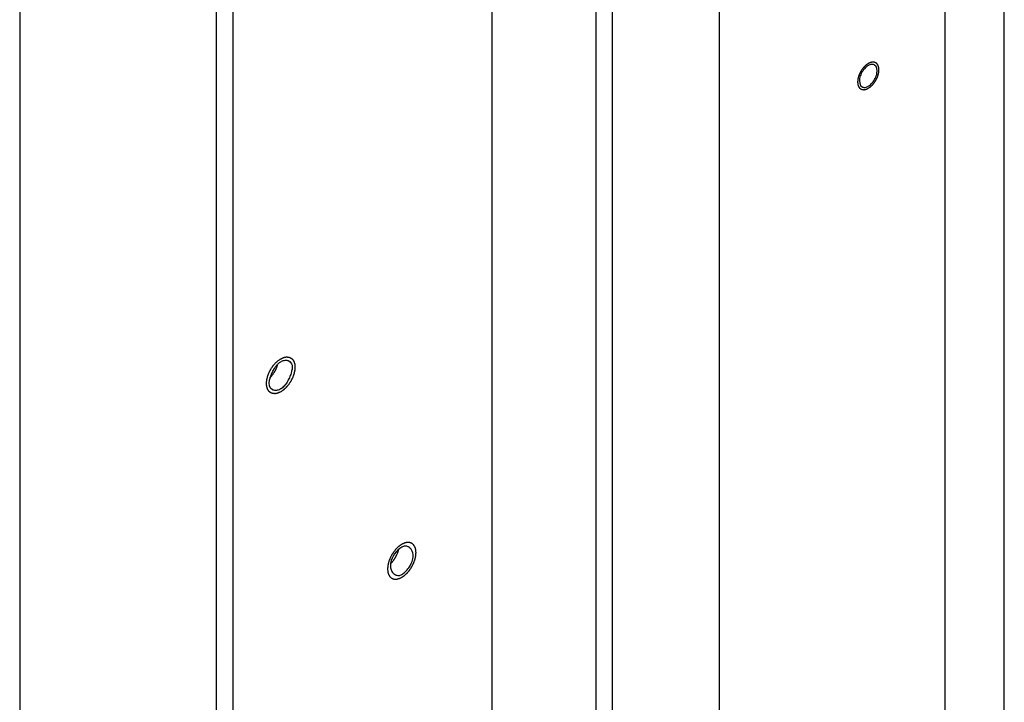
# Model space of a CAD drawing. Header units: millimetres. Extents: x 0 to 4195, y 0 to 2965.
# Tile 45 of 67: x 3477 to 3526, y 2205 to 2239. Entities that reach past the tile are written whole.
import ezdxf

# ---------------------------------------------------------------- set-up
doc = ezdxf.new("R2010")
doc.units = ezdxf.units.MM
doc.header["$LTSCALE"] = 231.275
doc.layers.get('0').update_dxf_attribs({"linetype": 'CONTINUOUS'})
doc.layers.add('3_DATUM_AXES', color=7, linetype='CONTINUOUS')
doc.layers.add('ALL_ROUND', color=7, linetype='CONTINUOUS')

msp = doc.modelspace()

# ---------------------------------------------------------------- linework, layer by layer
at = {"color": 7, "linetype": 'Continuous'}
for p, q in [((3486.4821, 1885.819), (3486.4821, 2612.8164)), ((3487.2953, 1886.2854), (3487.2953, 2612.35)), ((3525.5851, 2186.416), (3525.5851, 2412.6784)), ((3511.443, 2178.3044), (3511.443, 2404.5668)), ((3506.1397, 2175.2625), (3506.1397, 2401.5249)), ((3505.3265, 2175.729), (3505.3265, 2401.0585))]:
    msp.add_line(p, q, dxfattribs=at)
for centre, start, end in [((3519.1028, 2236.5171), 116.36088, 119.86058), ((3518.5617, 2236.4358), 296.36088, 299.86058)]:
    msp.add_arc(centre, 0.5435, start, end, dxfattribs=at)
at = {"color": 2, "linetype": 'Continuous'}
for points, knots in [([(3518.8322, 2237.0908), (3518.8151, 2237.079), (3518.7893, 2237.0613), (3518.7593, 2237.0408), (3518.7421, 2237.0287), (3518.7291, 2237.0208), (3518.7169, 2237.0084), (3518.7003, 2236.9935), (3518.6797, 2236.9742), (3518.659, 2236.9553), (3518.6426, 2236.9398), (3518.6299, 2236.9292), (3518.6188, 2236.9148), (3518.6035, 2236.897), (3518.5845, 2236.8741), (3518.5654, 2236.8516), (3518.5503, 2236.8333), (3518.5384, 2236.8204), (3518.5287, 2236.8042), (3518.5149, 2236.7838), (3518.4981, 2236.7578), (3518.4809, 2236.732), (3518.4676, 2236.7112), (3518.4567, 2236.696), (3518.4492, 2236.6794), (3518.438, 2236.6578), (3518.4245, 2236.6306), (3518.4106, 2236.6035), (3518.3999, 2236.5817), (3518.3909, 2236.5656), (3518.3856, 2236.5487), (3518.3772, 2236.5265), (3518.3672, 2236.4986), (3518.3568, 2236.4707), (3518.3489, 2236.4485), (3518.342, 2236.4317), (3518.339, 2236.4153), (3518.3337, 2236.3932), (3518.3276, 2236.3657), (3518.3211, 2236.3382), (3518.3163, 2236.3163), (3518.3117, 2236.2996), (3518.3113, 2236.2838), (3518.3092, 2236.2625), (3518.3072, 2236.236), (3518.305, 2236.2095), (3518.3034, 2236.1908), (3518.3027, 2236.1803), (3518.3015, 2236.172), (3518.3026, 2236.1653), (3518.3033, 2236.1557), (3518.3049, 2236.1392), (3518.3069, 2236.1155), (3518.3091, 2236.0919), (3518.3105, 2236.0753), (3518.3115, 2236.0659), (3518.3117, 2236.0585), (3518.314, 2236.0527), (3518.3163, 2236.0445), (3518.3208, 2236.0303), (3518.3269, 2236.0099), (3518.3332, 2235.9896), (3518.3375, 2235.9753), (3518.3401, 2235.9673), (3518.3416, 2235.9608), (3518.3451, 2235.9563), (3518.349, 2235.9497), (3518.3561, 2235.9384), (3518.3662, 2235.9221), (3518.3764, 2235.9059), (3518.3834, 2235.8944), (3518.3876, 2235.8881), (3518.3902, 2235.8827), (3518.3948, 2235.8797), (3518.4002, 2235.8749), (3518.41, 2235.8668), (3518.4239, 2235.855), (3518.4378, 2235.8434), (3518.4475, 2235.8351), (3518.4531, 2235.8306), (3518.457, 2235.8265), (3518.4623, 2235.8252), (3518.4689, 2235.8225), (3518.4806, 2235.8182), (3518.4972, 2235.8118), (3518.5139, 2235.8056), (3518.5255, 2235.8011), (3518.5323, 2235.7987), (3518.537, 2235.7963), (3518.543, 2235.7966), (3518.5505, 2235.796), (3518.5639, 2235.7955), (3518.5828, 2235.7945), (3518.6019, 2235.7937), (3518.6151, 2235.793), (3518.6228, 2235.7928), (3518.6283, 2235.7919), (3518.6347, 2235.7939), (3518.6429, 2235.7955), (3518.6573, 2235.7988), (3518.6779, 2235.8032), (3518.6986, 2235.8078), (3518.713, 2235.8109), (3518.7213, 2235.8129), (3518.7273, 2235.8136), (3518.734, 2235.8172), (3518.7427, 2235.821), (3518.758, 2235.8282), (3518.7798, 2235.8381), (3518.806, 2235.8501), (3518.8235, 2235.8581), (3518.8322, 2235.8621)], [0, 0, 0, 0, 0.03125, 0.046875, 0.0546875, 0.0625, 0.0703125, 0.078125, 0.09375, 0.109375, 0.1171875, 0.125, 0.1328125, 0.140625, 0.15625, 0.171875, 0.1796875, 0.1875, 0.1953125, 0.203125, 0.21875, 0.234375, 0.2421875, 0.25, 0.2578125, 0.265625, 0.28125, 0.296875, 0.3046875, 0.3125, 0.3203125, 0.328125, 0.34375, 0.359375, 0.3671875, 0.375, 0.3828125, 0.390625, 0.40625, 0.421875, 0.4296875, 0.4375, 0.4453125, 0.453125, 0.46875, 0.484375, 0.4921875, 0.4960938, 0.5, 0.5039062, 0.5078125, 0.515625, 0.53125, 0.546875, 0.5546875, 0.5585938, 0.5625, 0.5664062, 0.5703125, 0.578125, 0.59375, 0.609375, 0.6171875, 0.6210938, 0.625, 0.6289062, 0.6328125, 0.640625, 0.65625, 0.671875, 0.6796875, 0.6835938, 0.6875, 0.6914062, 0.6953125, 0.703125, 0.71875, 0.734375, 0.7421875, 0.7460938, 0.75, 0.7539062, 0.7578125, 0.765625, 0.78125, 0.796875, 0.8046875, 0.8085938, 0.8125, 0.8164062, 0.8203125, 0.828125, 0.84375, 0.859375, 0.8671875, 0.8710938, 0.875, 0.8789062, 0.8828125, 0.890625, 0.90625, 0.921875, 0.9296875, 0.9335938, 0.9375, 0.9414062, 0.9453125, 0.953125, 0.96875, 0.984375, 1, 1, 1, 1]), ([(3518.8322, 2235.8621), (3518.8494, 2235.8739), (3518.8751, 2235.8917), (3518.9052, 2235.9121), (3518.9223, 2235.9242), (3518.9354, 2235.9321), (3518.9476, 2235.9445), (3518.9642, 2235.9595), (3518.9848, 2235.9787), (3519.0055, 2235.9976), (3519.0219, 2236.0131), (3519.0346, 2236.0238), (3519.0457, 2236.0381), (3519.061, 2236.056), (3519.08, 2236.0788), (3519.0991, 2236.1013), (3519.1142, 2236.1196), (3519.1261, 2236.1325), (3519.1358, 2236.1487), (3519.1496, 2236.1692), (3519.1664, 2236.1952), (3519.1836, 2236.2209), (3519.1969, 2236.2417), (3519.2078, 2236.2569), (3519.2153, 2236.2735), (3519.2265, 2236.2951), (3519.24, 2236.3223), (3519.2539, 2236.3494), (3519.2646, 2236.3712), (3519.2735, 2236.3874), (3519.2789, 2236.4042), (3519.2873, 2236.4265), (3519.2973, 2236.4543), (3519.3077, 2236.4822), (3519.3156, 2236.5045), (3519.3225, 2236.5213), (3519.3255, 2236.5377), (3519.3308, 2236.5597), (3519.3369, 2236.5872), (3519.3434, 2236.6147), (3519.3481, 2236.6367), (3519.3528, 2236.6534), (3519.3532, 2236.6691), (3519.3553, 2236.6904), (3519.3573, 2236.7169), (3519.3595, 2236.7435), (3519.3611, 2236.7621), (3519.3618, 2236.7726), (3519.3629, 2236.7809), (3519.3618, 2236.7877), (3519.3612, 2236.7973), (3519.3596, 2236.8137), (3519.3576, 2236.8374), (3519.3554, 2236.861), (3519.354, 2236.8777), (3519.353, 2236.887), (3519.3528, 2236.8945), (3519.3505, 2236.9002), (3519.3482, 2236.9085), (3519.3437, 2236.9226), (3519.3375, 2236.943), (3519.3312, 2236.9633), (3519.327, 2236.9776), (3519.3243, 2236.9856), (3519.3229, 2236.9922), (3519.3194, 2236.9966), (3519.3155, 2237.0032), (3519.3083, 2237.0145), (3519.2983, 2237.0308), (3519.2881, 2237.047), (3519.2811, 2237.0585), (3519.2769, 2237.0648), (3519.2743, 2237.0702), (3519.2697, 2237.0732), (3519.2643, 2237.0781), (3519.2545, 2237.0862), (3519.2406, 2237.0979), (3519.2267, 2237.1095), (3519.217, 2237.1179), (3519.2114, 2237.1224), (3519.2075, 2237.1264), (3519.2022, 2237.1278), (3519.1956, 2237.1305), (3519.1839, 2237.1347), (3519.1673, 2237.1411), (3519.1506, 2237.1473), (3519.139, 2237.1519), (3519.1322, 2237.1542), (3519.1275, 2237.1567), (3519.1215, 2237.1564), (3519.114, 2237.1569), (3519.1006, 2237.1574), (3519.0817, 2237.1584), (3519.0626, 2237.1592), (3519.0494, 2237.16), (3519.0417, 2237.1602), (3519.0362, 2237.161), (3519.0298, 2237.1591), (3519.0216, 2237.1575), (3519.0072, 2237.1542), (3518.9866, 2237.1497), (3518.9659, 2237.1451), (3518.9515, 2237.1421), (3518.9432, 2237.1401), (3518.9372, 2237.1393), (3518.9305, 2237.1357), (3518.9218, 2237.1319), (3518.9065, 2237.1248), (3518.8847, 2237.1149), (3518.8584, 2237.1028), (3518.841, 2237.0948), (3518.8322, 2237.0908)], [0, 0, 0, 0, 0.03125, 0.046875, 0.0546875, 0.0625, 0.0703125, 0.078125, 0.09375, 0.109375, 0.1171875, 0.125, 0.1328125, 0.140625, 0.15625, 0.171875, 0.1796875, 0.1875, 0.1953125, 0.203125, 0.21875, 0.234375, 0.2421875, 0.25, 0.2578125, 0.265625, 0.28125, 0.296875, 0.3046875, 0.3125, 0.3203125, 0.328125, 0.34375, 0.359375, 0.3671875, 0.375, 0.3828125, 0.390625, 0.40625, 0.421875, 0.4296875, 0.4375, 0.4453125, 0.453125, 0.46875, 0.484375, 0.4921875, 0.4960938, 0.5, 0.5039062, 0.5078125, 0.515625, 0.53125, 0.546875, 0.5546875, 0.5585938, 0.5625, 0.5664062, 0.5703125, 0.578125, 0.59375, 0.609375, 0.6171875, 0.6210938, 0.625, 0.6289062, 0.6328125, 0.640625, 0.65625, 0.671875, 0.6796875, 0.6835938, 0.6875, 0.6914062, 0.6953125, 0.703125, 0.71875, 0.734375, 0.7421875, 0.7460938, 0.75, 0.7539062, 0.7578125, 0.765625, 0.78125, 0.796875, 0.8046875, 0.8085938, 0.8125, 0.8164062, 0.8203125, 0.828125, 0.84375, 0.859375, 0.8671875, 0.8710938, 0.875, 0.8789062, 0.8828125, 0.890625, 0.90625, 0.921875, 0.9296875, 0.9335938, 0.9375, 0.9414062, 0.9453125, 0.953125, 0.96875, 0.984375, 1, 1, 1, 1]), ([(3489.0124, 2221.5564), (3489.0176, 2221.5715), (3489.0281, 2221.6018), (3489.0414, 2221.6397), (3489.0514, 2221.67), (3489.0641, 2221.7001), (3489.0809, 2221.7375), (3489.097, 2221.7751), (3489.1107, 2221.8049), (3489.1268, 2221.834), (3489.1422, 2221.8633), (3489.158, 2221.8923), (3489.1691, 2221.9146), (3489.1831, 2221.9351), (3489.2007, 2221.9631), (3489.2187, 2221.9908), (3489.2361, 2222.019), (3489.2554, 2222.0454), (3489.2802, 2222.0778), (3489.3045, 2222.1105), (3489.3246, 2222.1362), (3489.3465, 2222.16), (3489.3733, 2222.1905), (3489.3949, 2222.2146), (3489.4057, 2222.2267)], [0, 0, 0, 0, 0.0625, 0.125, 0.15625, 0.1875, 0.25, 0.3125, 0.34375, 0.375, 0.4375, 0.46875, 0.5, 0.53125, 0.5625, 0.625, 0.65625, 0.6875, 0.75, 0.8125, 0.84375, 0.875, 0.9375, 1, 1, 1, 1]), ([(3489.5026, 2222.1348), (3489.4974, 2222.1197), (3489.487, 2222.0894), (3489.4736, 2222.0515), (3489.4636, 2222.0212), (3489.4509, 2221.9911), (3489.4341, 2221.9537), (3489.418, 2221.9161), (3489.4043, 2221.8862), (3489.3882, 2221.8572), (3489.3728, 2221.8279), (3489.357, 2221.7988), (3489.3459, 2221.7766), (3489.3319, 2221.7561), (3489.3143, 2221.728), (3489.2963, 2221.7004), (3489.2789, 2221.6722), (3489.2596, 2221.6457), (3489.2348, 2221.6134), (3489.2105, 2221.5806), (3489.1904, 2221.555), (3489.1685, 2221.5311), (3489.1417, 2221.5007), (3489.1201, 2221.4766), (3489.1093, 2221.4645)], [0, 0, 0, 0, 0.0625, 0.125, 0.15625, 0.1875, 0.25, 0.3125, 0.34375, 0.375, 0.4375, 0.46875, 0.5, 0.53125, 0.5625, 0.625, 0.65625, 0.6875, 0.75, 0.8125, 0.84375, 0.875, 0.9375, 1, 1, 1, 1]), ([(3489.4057, 2222.2267), (3489.4156, 2222.2365), (3489.4349, 2222.256), (3489.4769, 2222.2951), (3489.531, 2222.3422), (3489.5861, 2222.3819), (3489.6304, 2222.4114), (3489.6529, 2222.4247), (3489.6641, 2222.4315)], [0, 0, 0, 0, 0.125, 0.25, 0.5, 0.75, 0.875, 1, 1, 1, 1]), ([(3489.6641, 2222.4315), (3489.6755, 2222.4368), (3489.6984, 2222.4473), (3489.7328, 2222.4631), (3489.7614, 2222.4762), (3489.7814, 2222.4856), (3489.7928, 2222.4906), (3489.8015, 2222.4953), (3489.8097, 2222.4964), (3489.8207, 2222.4991), (3489.84, 2222.5033), (3489.8675, 2222.5095), (3489.895, 2222.5156), (3489.9143, 2222.5201), (3489.9252, 2222.5223), (3489.9337, 2222.5249), (3489.9411, 2222.5238), (3489.9513, 2222.5236), (3489.9691, 2222.5227), (3489.9945, 2222.5217), (3490.0198, 2222.5205), (3490.0377, 2222.52), (3490.0477, 2222.5193), (3490.0556, 2222.5198), (3490.0621, 2222.5164), (3490.0713, 2222.5133), (3490.0871, 2222.5072), (3490.1098, 2222.4988), (3490.1323, 2222.4902), (3490.1483, 2222.4844), (3490.1572, 2222.4808), (3490.1645, 2222.479), (3490.1695, 2222.4737), (3490.1769, 2222.4678), (3490.1896, 2222.457), (3490.2079, 2222.4418), (3490.2261, 2222.4264), (3490.239, 2222.4159), (3490.2461, 2222.4095), (3490.2521, 2222.4056), (3490.2557, 2222.3985), (3490.2613, 2222.3901), (3490.2707, 2222.3749), (3490.2843, 2222.3534), (3490.2978, 2222.3317), (3490.3075, 2222.3168), (3490.3127, 2222.308), (3490.3173, 2222.3021), (3490.3193, 2222.2934), (3490.3228, 2222.2828), (3490.3286, 2222.2637), (3490.3371, 2222.2368), (3490.3454, 2222.2097), (3490.3514, 2222.1909), (3490.3546, 2222.1799), (3490.3577, 2222.1723), (3490.358, 2222.1621), (3490.3594, 2222.1495), (3490.3613, 2222.1269), (3490.3643, 2222.0949), (3490.3671, 2222.0628), (3490.3692, 2222.0404), (3490.3702, 2222.0275), (3490.3717, 2222.0182), (3490.3702, 2222.0075), (3490.3693, 2221.9937), (3490.3672, 2221.9693), (3490.3645, 2221.9346), (3490.3616, 2221.8998), (3490.3598, 2221.8755), (3490.3584, 2221.8615), (3490.3582, 2221.8513), (3490.3551, 2221.8401), (3490.352, 2221.8255), (3490.346, 2221.7998), (3490.3378, 2221.7632), (3490.3294, 2221.7265), (3490.3237, 2221.7009), (3490.3202, 2221.6862), (3490.3183, 2221.6752), (3490.3137, 2221.664), (3490.3085, 2221.6492), (3490.2989, 2221.6232), (3490.2855, 2221.586), (3490.2719, 2221.5489), (3490.2626, 2221.5229), (3490.257, 2221.508), (3490.2535, 2221.4969), (3490.2474, 2221.4858), (3490.2401, 2221.4711), (3490.2271, 2221.4453), (3490.2086, 2221.4084), (3490.19, 2221.3716), (3490.1771, 2221.3457), (3490.1696, 2221.3311), (3490.1644, 2221.3197), (3490.1573, 2221.3098), (3490.1486, 2221.2962), (3490.133, 2221.2725), (3490.1108, 2221.2386), (3490.0885, 2221.2048), (3490.073, 2221.181), (3490.064, 2221.1675), (3490.0577, 2221.157), (3490.0498, 2221.1483), (3490.0398, 2221.1361), (3490.0219, 2221.115), (3489.9967, 2221.0846), (3489.9713, 2221.0544), (3489.9536, 2221.0331), (3489.9434, 2221.0212), (3489.936, 2221.0116), (3489.9275, 2221.0044), (3489.9166, 2220.9941), (3489.8973, 2220.9763), (3489.8699, 2220.9507), (3489.8423, 2220.9253), (3489.8231, 2220.9073), (3489.8121, 2220.8973), (3489.804, 2220.8891), (3489.7951, 2220.8837), (3489.7835, 2220.8754), (3489.7631, 2220.8615), (3489.734, 2220.8414), (3489.699, 2220.8173), (3489.6757, 2220.8013), (3489.6641, 2220.7932)], [0, 0, 0, 0, 0.015625, 0.03125, 0.046875, 0.0546875, 0.0585938, 0.0625, 0.0664062, 0.0703125, 0.078125, 0.09375, 0.109375, 0.1171875, 0.1210938, 0.125, 0.1289062, 0.1328125, 0.140625, 0.15625, 0.171875, 0.1796875, 0.1835938, 0.1875, 0.1914062, 0.1953125, 0.203125, 0.21875, 0.234375, 0.2421875, 0.2460938, 0.25, 0.2539062, 0.2578125, 0.265625, 0.28125, 0.296875, 0.3046875, 0.3085938, 0.3125, 0.3164062, 0.3203125, 0.328125, 0.34375, 0.359375, 0.3671875, 0.3710938, 0.375, 0.3789062, 0.3828125, 0.390625, 0.40625, 0.421875, 0.4296875, 0.4335938, 0.4375, 0.4414062, 0.4453125, 0.453125, 0.46875, 0.484375, 0.4921875, 0.4960938, 0.5, 0.5039062, 0.5078125, 0.515625, 0.53125, 0.546875, 0.5546875, 0.5585938, 0.5625, 0.5664062, 0.5703125, 0.578125, 0.59375, 0.609375, 0.6171875, 0.6210938, 0.625, 0.6289062, 0.6328125, 0.640625, 0.65625, 0.671875, 0.6796875, 0.6835938, 0.6875, 0.6914062, 0.6953125, 0.703125, 0.71875, 0.734375, 0.7421875, 0.7460938, 0.75, 0.7539062, 0.7578125, 0.765625, 0.78125, 0.796875, 0.8046875, 0.8085938, 0.8125, 0.8164062, 0.8203125, 0.828125, 0.84375, 0.859375, 0.8671875, 0.8710938, 0.875, 0.8789062, 0.8828125, 0.890625, 0.90625, 0.921875, 0.9296875, 0.9335938, 0.9375, 0.9414062, 0.9453125, 0.953125, 0.96875, 0.984375, 1, 1, 1, 1]), ([(3489.6641, 2220.7932), (3489.6498, 2220.7866), (3489.6212, 2220.7735), (3489.5854, 2220.7569), (3489.5568, 2220.7441), (3489.528, 2220.7296), (3489.4938, 2220.7229), (3489.4593, 2220.7149), (3489.4318, 2220.7088), (3489.4112, 2220.7043), (3489.3939, 2220.7), (3489.3811, 2220.7012), (3489.3617, 2220.7018), (3489.3327, 2220.7034), (3489.3036, 2220.7044), (3489.2843, 2220.7055), (3489.2711, 2220.7055), (3489.2575, 2220.7112), (3489.2407, 2220.7174), (3489.2185, 2220.7258), (3489.1962, 2220.7339), (3489.177, 2220.7419), (3489.1655, 2220.7452), (3489.1585, 2220.7511), (3489.1516, 2220.7569), (3489.1423, 2220.7647), (3489.1307, 2220.7744), (3489.1168, 2220.7862), (3489.1029, 2220.7978), (3489.0914, 2220.8076), (3489.0832, 2220.8144), (3489.0787, 2220.8184), (3489.0749, 2220.8209), (3489.0727, 2220.8254), (3489.0692, 2220.8307), (3489.0633, 2220.8402), (3489.0549, 2220.8537), (3489.0448, 2220.87), (3489.0346, 2220.8862), (3489.0247, 2220.9027), (3489.0102, 2220.9233), (3489.0005, 2220.958), (3488.99, 2220.9917), (3488.9816, 2221.0188), (3488.9755, 2221.0392), (3488.97, 2221.0558), (3488.9691, 2221.0724), (3488.9668, 2221.0963), (3488.9638, 2221.1326), (3488.9605, 2221.1686), (3488.9585, 2221.1928), (3488.9566, 2221.2087), (3488.9588, 2221.2306), (3488.9609, 2221.2566), (3488.9638, 2221.2914), (3488.9676, 2221.335), (3488.9705, 2221.3782), (3488.9802, 2221.4161), (3488.9885, 2221.4534), (3488.9995, 2221.5002), (3489.0081, 2221.5377), (3489.0124, 2221.5564)], [0, 0, 0, 0, 0.03125, 0.0625, 0.078125, 0.09375, 0.125, 0.15625, 0.171875, 0.1875, 0.203125, 0.2109375, 0.21875, 0.25, 0.28125, 0.2890625, 0.296875, 0.3125, 0.328125, 0.34375, 0.375, 0.390625, 0.3984375, 0.40625, 0.4140625, 0.421875, 0.4375, 0.453125, 0.46875, 0.484375, 0.4921875, 0.4960938, 0.5, 0.5039062, 0.5078125, 0.515625, 0.53125, 0.546875, 0.5625, 0.578125, 0.59375, 0.625, 0.65625, 0.671875, 0.6875, 0.703125, 0.7109375, 0.71875, 0.75, 0.78125, 0.7890625, 0.796875, 0.8125, 0.828125, 0.84375, 0.875, 0.90625, 0.921875, 0.9375, 0.96875, 1, 1, 1, 1]), ([(3495.6745, 2211.5848), (3495.6859, 2211.5926), (3495.7088, 2211.6084), (3495.7432, 2211.6319), (3495.7718, 2211.6517), (3495.7918, 2211.6653), (3495.8032, 2211.6734), (3495.8119, 2211.6786), (3495.8201, 2211.6869), (3495.8311, 2211.6968), (3495.8504, 2211.7148), (3495.8779, 2211.7401), (3495.9054, 2211.7656), (3495.9247, 2211.7833), (3495.9356, 2211.7936), (3495.9441, 2211.8007), (3495.9515, 2211.8103), (3495.9618, 2211.8222), (3495.9795, 2211.8434), (3496.0049, 2211.8736), (3496.0302, 2211.9038), (3496.0481, 2211.9249), (3496.0581, 2211.9371), (3496.066, 2211.9457), (3496.0725, 2211.9565), (3496.0817, 2211.9701), (3496.0975, 2211.9943), (3496.1202, 2212.0287), (3496.1428, 2212.0632), (3496.1587, 2212.0873), (3496.1676, 2212.1012), (3496.1749, 2212.1113), (3496.1799, 2212.1224), (3496.1873, 2212.1368), (3496.2, 2212.1622), (3496.2183, 2212.1983), (3496.2365, 2212.2346), (3496.2494, 2212.2599), (3496.2565, 2212.2744), (3496.2625, 2212.2852), (3496.2661, 2212.2964), (3496.2717, 2212.3112), (3496.2811, 2212.3373), (3496.2947, 2212.3744), (3496.3082, 2212.4115), (3496.3179, 2212.4376), (3496.3231, 2212.4524), (3496.3278, 2212.4636), (3496.3297, 2212.4745), (3496.3333, 2212.4892), (3496.339, 2212.5149), (3496.3475, 2212.5516), (3496.3558, 2212.5882), (3496.3618, 2212.6139), (3496.365, 2212.6285), (3496.3681, 2212.6397), (3496.3684, 2212.6502), (3496.3698, 2212.6644), (3496.3717, 2212.6891), (3496.3747, 2212.7245), (3496.3775, 2212.7599), (3496.3796, 2212.7848), (3496.3806, 2212.7988), (3496.3821, 2212.8098), (3496.3806, 2212.8189), (3496.3797, 2212.8316), (3496.3776, 2212.8536), (3496.3749, 2212.8852), (3496.372, 2212.9167), (3496.3702, 2212.9389), (3496.3689, 2212.9513), (3496.3686, 2212.9613), (3496.3655, 2212.9689), (3496.3624, 2212.9799), (3496.3564, 2212.9988), (3496.3482, 2213.026), (3496.3398, 2213.053), (3496.3341, 2213.0721), (3496.3306, 2213.0828), (3496.3287, 2213.0915), (3496.3241, 2213.0974), (3496.3189, 2213.1063), (3496.3093, 2213.1213), (3496.2959, 2213.1431), (3496.2823, 2213.1646), (3496.273, 2213.1799), (3496.2674, 2213.1884), (3496.2639, 2213.1956), (3496.2578, 2213.1996), (3496.2506, 2213.206), (3496.2375, 2213.2168), (3496.219, 2213.2325), (3496.2004, 2213.248), (3496.1875, 2213.2591), (3496.18, 2213.2651), (3496.1748, 2213.2705), (3496.1677, 2213.2723), (3496.159, 2213.2759), (3496.1434, 2213.2816), (3496.1212, 2213.2901), (3496.0989, 2213.2984), (3496.0834, 2213.3044), (3496.0745, 2213.3076), (3496.0681, 2213.3109), (3496.0602, 2213.3104), (3496.0502, 2213.3112), (3496.0324, 2213.3119), (3496.0071, 2213.3132), (3495.9817, 2213.3143), (3495.964, 2213.3153), (3495.9538, 2213.3155), (3495.9464, 2213.3166), (3495.9379, 2213.314), (3495.927, 2213.3119), (3495.9077, 2213.3075), (3495.8803, 2213.3016), (3495.8527, 2213.2954), (3495.8335, 2213.2914), (3495.8225, 2213.2887), (3495.8144, 2213.2877), (3495.8055, 2213.2829), (3495.7939, 2213.2778), (3495.7735, 2213.2683), (3495.7444, 2213.2551), (3495.7094, 2213.2391), (3495.6861, 2213.2284), (3495.6745, 2213.2231)], [0, 0, 0, 0, 0.015625, 0.03125, 0.046875, 0.0546875, 0.0585938, 0.0625, 0.0664062, 0.0703125, 0.078125, 0.09375, 0.109375, 0.1171875, 0.1210938, 0.125, 0.1289062, 0.1328125, 0.140625, 0.15625, 0.171875, 0.1796875, 0.1835938, 0.1875, 0.1914062, 0.1953125, 0.203125, 0.21875, 0.234375, 0.2421875, 0.2460938, 0.25, 0.2539062, 0.2578125, 0.265625, 0.28125, 0.296875, 0.3046875, 0.3085938, 0.3125, 0.3164062, 0.3203125, 0.328125, 0.34375, 0.359375, 0.3671875, 0.3710938, 0.375, 0.3789062, 0.3828125, 0.390625, 0.40625, 0.421875, 0.4296875, 0.4335938, 0.4375, 0.4414062, 0.4453125, 0.453125, 0.46875, 0.484375, 0.4921875, 0.4960938, 0.5, 0.5039062, 0.5078125, 0.515625, 0.53125, 0.546875, 0.5546875, 0.5585938, 0.5625, 0.5664062, 0.5703125, 0.578125, 0.59375, 0.609375, 0.6171875, 0.6210938, 0.625, 0.6289062, 0.6328125, 0.640625, 0.65625, 0.671875, 0.6796875, 0.6835938, 0.6875, 0.6914062, 0.6953125, 0.703125, 0.71875, 0.734375, 0.7421875, 0.7460938, 0.75, 0.7539062, 0.7578125, 0.765625, 0.78125, 0.796875, 0.8046875, 0.8085938, 0.8125, 0.8164062, 0.8203125, 0.828125, 0.84375, 0.859375, 0.8671875, 0.8710938, 0.875, 0.8789062, 0.8828125, 0.890625, 0.90625, 0.921875, 0.9296875, 0.9335938, 0.9375, 0.9414062, 0.9453125, 0.953125, 0.96875, 0.984375, 1, 1, 1, 1]), ([(3495.4161, 2213.0182), (3495.4055, 2213.0064), (3495.3843, 2212.9827), (3495.3579, 2212.9528), (3495.3364, 2212.9295), (3495.3165, 2212.904), (3495.292, 2212.8712), (3495.2672, 2212.8389), (3495.2479, 2212.8125), (3495.2304, 2212.7843), (3495.2124, 2212.7567), (3495.1947, 2212.7287), (3495.1808, 2212.7082), (3495.1696, 2212.686), (3495.1537, 2212.6569), (3495.1383, 2212.6276), (3495.1222, 2212.5986), (3495.1085, 2212.5688), (3495.0922, 2212.5312), (3495.0754, 2212.4938), (3495.0627, 2212.4637), (3495.0524, 2212.4327), (3495.0388, 2212.3942), (3495.0281, 2212.3633), (3495.0228, 2212.3479)], [0, 0, 0, 0, 0.0625, 0.125, 0.15625, 0.1875, 0.25, 0.3125, 0.34375, 0.375, 0.4375, 0.46875, 0.5, 0.53125, 0.5625, 0.625, 0.65625, 0.6875, 0.75, 0.8125, 0.84375, 0.875, 0.9375, 1, 1, 1, 1]), ([(3495.1197, 2212.256), (3495.1303, 2212.2679), (3495.1515, 2212.2915), (3495.1779, 2212.3214), (3495.1994, 2212.3447), (3495.2194, 2212.3703), (3495.2438, 2212.4031), (3495.2686, 2212.4353), (3495.2879, 2212.4617), (3495.3054, 2212.4899), (3495.3235, 2212.5175), (3495.3411, 2212.5455), (3495.355, 2212.566), (3495.3662, 2212.5883), (3495.3821, 2212.6173), (3495.3975, 2212.6466), (3495.4136, 2212.6756), (3495.4274, 2212.7054), (3495.4436, 2212.743), (3495.4604, 2212.7804), (3495.4732, 2212.8106), (3495.4834, 2212.8416), (3495.497, 2212.88), (3495.5077, 2212.9109), (3495.513, 2212.9263)], [0, 0, 0, 0, 0.0625, 0.125, 0.15625, 0.1875, 0.25, 0.3125, 0.34375, 0.375, 0.4375, 0.46875, 0.5, 0.53125, 0.5625, 0.625, 0.65625, 0.6875, 0.75, 0.8125, 0.84375, 0.875, 0.9375, 1, 1, 1, 1]), ([(3495.6745, 2213.2231), (3495.664, 2213.2167), (3495.6484, 2213.2073), (3495.6272, 2213.1941), (3495.6104, 2213.1824), (3495.5938, 2213.1715), (3495.5773, 2213.1593), (3495.5609, 2213.1468), (3495.5444, 2213.1348), (3495.5282, 2213.1209), (3495.5064, 2213.1032), (3495.4797, 2213.0793), (3495.4477, 2213.0498), (3495.4267, 2213.0286), (3495.4161, 2213.0182)], [0, 0, 0, 0, 0.125, 0.1875, 0.25, 0.3125, 0.375, 0.4375, 0.5, 0.5625, 0.625, 0.75, 0.875, 1, 1, 1, 1]), ([(3495.0228, 2212.3479), (3495.0185, 2212.3296), (3495.01, 2212.2929), (3494.9993, 2212.247), (3494.991, 2212.2104), (3494.9815, 2212.1733), (3494.9785, 2212.13), (3494.9745, 2212.0864), (3494.9715, 2212.0515), (3494.9693, 2212.0254), (3494.967, 2212.0035), (3494.9689, 2211.9876), (3494.9707, 2211.9633), (3494.9739, 2211.9272), (3494.9768, 2211.8908), (3494.979, 2211.8668), (3494.9798, 2211.8503), (3494.9853, 2211.8336), (3494.9914, 2211.8131), (3494.9996, 2211.7859), (3495.01, 2211.752), (3495.0195, 2211.7173), (3495.0342, 2211.6961), (3495.0443, 2211.6793), (3495.0546, 2211.6628), (3495.0648, 2211.6462), (3495.0734, 2211.6324), (3495.0793, 2211.6226), (3495.0828, 2211.6173), (3495.0851, 2211.6126), (3495.0888, 2211.6102), (3495.0932, 2211.6062), (3495.1013, 2211.5996), (3495.1126, 2211.5899), (3495.1262, 2211.5784), (3495.1398, 2211.5668), (3495.1512, 2211.5572), (3495.1602, 2211.5495), (3495.1671, 2211.5437), (3495.1739, 2211.5379), (3495.1854, 2211.5345), (3495.2045, 2211.5265), (3495.2268, 2211.5182), (3495.2489, 2211.5096), (3495.2656, 2211.5033), (3495.2792, 2211.4975), (3495.2924, 2211.4975), (3495.3116, 2211.4963), (3495.3407, 2211.495), (3495.3696, 2211.4933), (3495.3889, 2211.4926), (3495.4017, 2211.4912), (3495.419, 2211.4955), (3495.4395, 2211.4999), (3495.467, 2211.5059), (3495.5015, 2211.5137), (3495.5356, 2211.5202), (3495.5651, 2211.5349), (3495.5942, 2211.5479), (3495.6307, 2211.5648), (3495.6599, 2211.5781), (3495.6745, 2211.5848)], [0, 0, 0, 0, 0.03125, 0.0625, 0.078125, 0.09375, 0.125, 0.15625, 0.171875, 0.1875, 0.203125, 0.2109375, 0.21875, 0.25, 0.28125, 0.2890625, 0.296875, 0.3125, 0.328125, 0.34375, 0.375, 0.40625, 0.421875, 0.4375, 0.453125, 0.46875, 0.484375, 0.4921875, 0.4960938, 0.5, 0.5039062, 0.5078125, 0.515625, 0.53125, 0.546875, 0.5625, 0.578125, 0.5859375, 0.59375, 0.6015625, 0.609375, 0.625, 0.65625, 0.671875, 0.6875, 0.703125, 0.7109375, 0.71875, 0.75, 0.78125, 0.7890625, 0.796875, 0.8125, 0.828125, 0.84375, 0.875, 0.90625, 0.921875, 0.9375, 0.96875, 1, 1, 1, 1])]:
    msp.add_open_spline(points, degree=3, knots=knots, dxfattribs=at)
at = {"color": 7, "linetype": 'Continuous'}
for points in [[(3518.6405, 2236.8278), (3518.5793, 2236.7586), (3518.5275, 2236.6803), (3518.4867, 2236.5975)], [(3518.8322, 2236.9884), (3518.7599, 2236.947), (3518.6958, 2236.8902), (3518.6405, 2236.8278)], [(3519.2631, 2236.6097), (3519.2879, 2236.7494), (3519.2666, 2236.9475), (3519.1436, 2237.0184)], [(3518.4014, 2236.3433), (3518.3766, 2236.2035), (3518.3979, 2236.0054), (3518.5208, 2235.9346)], [(3518.4867, 2236.5975), (3518.4472, 2236.5173), (3518.417, 2236.4313), (3518.4014, 2236.3433)], [(3519.024, 2236.1252), (3519.0852, 2236.1943), (3519.1369, 2236.2727), (3519.1778, 2236.3554)], [(3519.1778, 2236.3554), (3519.2173, 2236.4356), (3519.2475, 2236.5217), (3519.2631, 2236.6097)], [(3518.8322, 2235.9645), (3518.9046, 2236.006), (3518.9687, 2236.0627), (3519.024, 2236.1252)]]:
    msp.add_open_spline(points, degree=3, dxfattribs=at)
for points, knots in [([(3519.024, 2237.0477), (3518.9973, 2237.0473), (3518.9409, 2237.0381), (3518.8881, 2237.0172), (3518.8615, 2237.0041)], [0, 0, 0, 0, 0.4738717, 1, 1, 1, 1]), ([(3519.1436, 2237.0184), (3519.1261, 2237.0284), (3519.087, 2237.0439), (3519.0452, 2237.0481), (3519.024, 2237.0477)], [0, 0, 0, 0, 0.4872506, 1, 1, 1, 1]), ([(3518.5208, 2235.9346), (3518.5383, 2235.9245), (3518.5775, 2235.909), (3518.6192, 2235.9049), (3518.6405, 2235.9052)], [0, 0, 0, 0, 0.4872506, 1, 1, 1, 1]), ([(3518.6405, 2235.9052), (3518.6672, 2235.9057), (3518.7236, 2235.9148), (3518.7764, 2235.9357), (3518.803, 2235.9489)], [0, 0, 0, 0, 0.4738717, 1, 1, 1, 1])]:
    msp.add_open_spline(points, degree=3, knots=knots, dxfattribs=at)
at = {"layer": '3_DATUM_AXES', "color": 7, "linetype": 'Continuous'}
for points, knots in [([(3489.3472, 2221.944), (3489.3752, 2221.9894), (3489.4331, 2222.0743), (3489.5003, 2222.1524), (3489.5352, 2222.187)], [0, 0, 0, 0, 0.5201329, 1, 1, 1, 1]), ([(3489.5352, 2222.187), (3489.5556, 2222.2071), (3489.5963, 2222.2438), (3489.6414, 2222.2752), (3489.6641, 2222.2882)], [0, 0, 0, 0, 0.5225966, 1, 1, 1, 1]), ([(3489.6641, 2222.2882), (3489.7181, 2222.3191), (3489.8298, 2222.3628), (3489.9513, 2222.3645), (3490.0053, 2222.352)], [0, 0, 0, 0, 0.5288034, 1, 1, 1, 1]), ([(3490.0053, 2222.352), (3490.017, 2222.3493), (3490.0399, 2222.3427), (3490.0619, 2222.3335), (3490.0725, 2222.3283)], [0, 0, 0, 0, 0.504458, 1, 1, 1, 1]), ([(3490.0725, 2222.3283), (3490.1518, 2222.2892), (3490.2815, 2222.0678), (3490.2171, 2221.8446), (3490.1791, 2221.7184)], [0, 0, 0, 0, 0.4014841, 1, 1, 1, 1]), ([(3490.1791, 2221.7184), (3490.1561, 2221.6421), (3490.0985, 2221.4918), (3490.0234, 2221.3495), (3489.981, 2221.2808)], [0, 0, 0, 0, 0.496596, 1, 1, 1, 1]), ([(3489.981, 2221.2808), (3489.9362, 2221.2082), (3489.8444, 2221.0804), (3489.7263, 2220.9723), (3489.6641, 2220.9366)], [0, 0, 0, 0, 0.543145, 1, 1, 1, 1]), ([(3489.3229, 2220.8727), (3489.3112, 2220.8754), (3489.2883, 2220.882), (3489.2663, 2220.8913), (3489.2557, 2220.8965)], [0, 0, 0, 0, 0.504458, 1, 1, 1, 1]), ([(3489.6641, 2220.9366), (3489.6101, 2220.9056), (3489.4984, 2220.8619), (3489.3769, 2220.8602), (3489.3229, 2220.8727)], [0, 0, 0, 0, 0.5288034, 1, 1, 1, 1]), ([(3495.9914, 2213.0991), (3495.9446, 2213.1212), (3495.8326, 2213.1446), (3495.7243, 2213.1083), (3495.6745, 2213.0797)], [0, 0, 0, 0, 0.4744527, 1, 1, 1, 1]), ([(3496.0488, 2213.065), (3496.0397, 2213.0715), (3496.0211, 2213.0838), (3496.0014, 2213.0943), (3495.9914, 2213.0991)], [0, 0, 0, 0, 0.502815, 1, 1, 1, 1]), ([(3496.0157, 2212.0557), (3496.1112, 2212.1873), (3496.2605, 2212.4517), (3496.2445, 2212.7693), (3496.1895, 2212.8886)], [0, 0, 0, 0, 0.553135, 1, 1, 1, 1]), ([(3496.1107, 2213.0092), (3496.1013, 2213.0196), (3496.0816, 2213.0393), (3496.06, 2213.0569), (3496.0488, 2213.065)], [0, 0, 0, 0, 0.5051124, 1, 1, 1, 1]), ([(3496.1895, 2212.8886), (3496.1792, 2212.9109), (3496.1559, 2212.9533), (3496.1265, 2212.9917), (3496.1107, 2213.0092)], [0, 0, 0, 0, 0.5101229, 1, 1, 1, 1]), ([(3495.1197, 2212.2945), (3495.1071, 2212.2286), (3495.1008, 2212.0992), (3495.1343, 2211.9739), (3495.1595, 2211.9192)], [0, 0, 0, 0, 0.5271291, 1, 1, 1, 1]), ([(3495.1595, 2211.9192), (3495.1759, 2211.8837), (3495.2155, 2211.8181), (3495.2705, 2211.7644), (3495.3002, 2211.7429)], [0, 0, 0, 0, 0.5155183, 1, 1, 1, 1]), ([(3495.6745, 2211.7281), (3495.7384, 2211.7648), (3495.8626, 2211.8662), (3495.9659, 2211.9871), (3496.0157, 2212.0557)], [0, 0, 0, 0, 0.4649442, 1, 1, 1, 1]), ([(3495.3002, 2211.7429), (3495.3092, 2211.7363), (3495.3279, 2211.724), (3495.3476, 2211.7135), (3495.3576, 2211.7088)], [0, 0, 0, 0, 0.502815, 1, 1, 1, 1]), ([(3495.3576, 2211.7088), (3495.4044, 2211.6867), (3495.5164, 2211.6632), (3495.6247, 2211.6996), (3495.6745, 2211.7281)], [0, 0, 0, 0, 0.4744527, 1, 1, 1, 1])]:
    msp.add_open_spline(points, degree=3, knots=knots, dxfattribs=at)
for points in [[(3489.2557, 2220.8965), (3488.9413, 2221.0515), (3489.163, 2221.6458), (3489.3472, 2221.944)], [(3495.6745, 2213.0797), (3495.3965, 2212.9203), (3495.1796, 2212.6093), (3495.1197, 2212.2945)]]:
    msp.add_open_spline(points, degree=3, dxfattribs=at)
at = {"layer": 'ALL_ROUND', "color": 7, "linetype": 'Continuous'}
for p, q in [((3500.1479, 2604.978), (3500.1479, 1855.8435)), ((3522.6303, 2410.6237), (3522.6303, 2181.6707)), ((3476.7054, 2400.3439), (3476.7054, 1850.7423))]:
    msp.add_line(p, q, dxfattribs=at)

doc.saveas('drawing.dxf')
